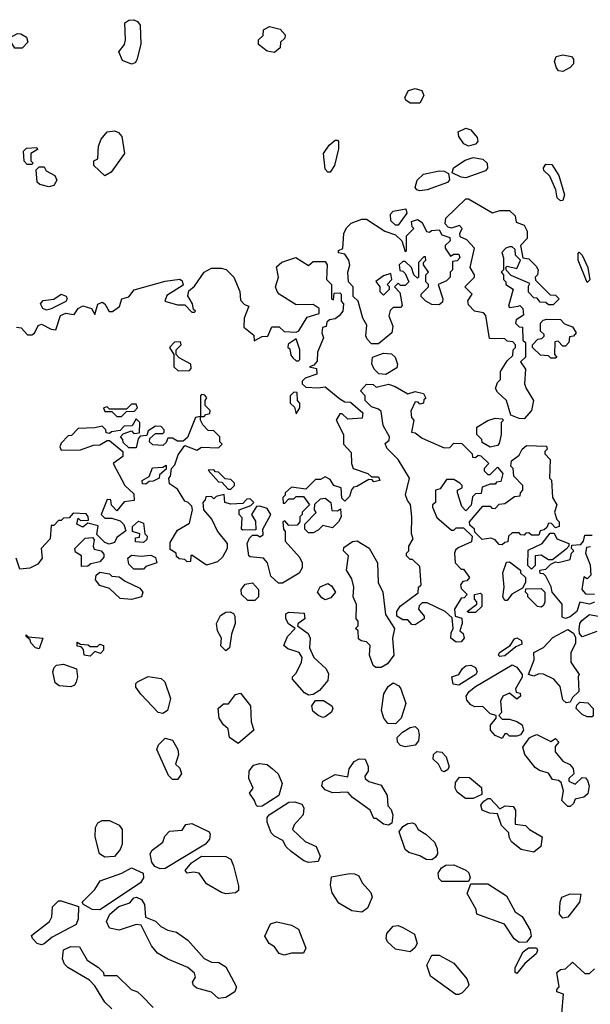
# Model space of a CAD drawing. Extents: x 2710666 to 2828562, y 857017 to 964538.
# Tile 46 of 138: x 2733735 to 2736088, y 885813 to 889878. Entities that reach past the tile are written whole.
import ezdxf

# ---------------------------------------------------------------- set-up
doc = ezdxf.new("R2010")
doc.units = 0

msp = doc.modelspace()

# ---------------------------------------------------------------- linework, layer by layer
at = {"layer": '0CON05XD'}
for points in [[(2734195, 889693.8), (2734158.8, 889708.8), (2734143.8, 889745), (2734166.2, 889775), (2734171.2, 889795), (2734168.8, 889865), (2734184.2, 889875.8), (2734205, 889877.5), (2734220.6, 889870.6), (2734230.8, 889855), (2734233.9, 889776.1), (2734217.7, 889712.3), (2734210.7, 889699.3), (2734195, 889693.8)], [(2734785, 889742.5), (2734755, 889747.5), (2734720, 889775), (2734720, 889795), (2734738.3, 889811.7), (2734740, 889835), (2734765, 889850), (2734808.3, 889838.3), (2734830, 889815), (2734828.3, 889801.7), (2734810, 889785), (2734808.3, 889761.7), (2734785, 889742.5)], [(2733745, 889760), (2733715, 889760), (2733699.1, 889785), (2733698.1, 889805), (2733725, 889820), (2733738.8, 889818.8), (2733762.5, 889805), (2733767.5, 889785), (2733745, 889760)], [(2735975, 889664.2), (2735956.2, 889666.2), (2735948.3, 889678.3), (2735940, 889705), (2735946.7, 889725), (2735975, 889733.1), (2736010, 889725), (2736019.1, 889715), (2736018.2, 889695), (2736005, 889680), (2735975, 889664.2)], [(2735385, 889533.3), (2735345, 889533.3), (2735327.5, 889545), (2735323.6, 889556.4), (2735337.5, 889585), (2735365, 889594), (2735393.3, 889585), (2735401.2, 889565), (2735385, 889533.3)], [(2734085, 889232.5), (2734040, 889275), (2734040, 889295), (2734057, 889303), (2734060, 889355), (2734070, 889385), (2734095.9, 889414.1), (2734125, 889418.8), (2734142.3, 889412.3), (2734156, 889396), (2734166.7, 889325), (2734111.7, 889248.3), (2734085, 889232.5)], [(2735585, 889356), (2735566.7, 889365), (2735546.2, 889395), (2735542.5, 889415), (2735575, 889430), (2735595, 889423.3), (2735621.7, 889391.7), (2735623.8, 889375), (2735615, 889363.3), (2735585, 889356)], [(2735015, 889247.5), (2735005, 889247.5), (2734995, 889260), (2734987.5, 889325), (2735010.7, 889359.3), (2735035, 889380), (2735045, 889380), (2735050, 889375), (2735050, 889345), (2735032.5, 889275), (2735015, 889247.5)], [(2733785, 889280), (2733765, 889280), (2733753, 889293), (2733750, 889335), (2733763, 889347), (2733805, 889350), (2733808.3, 889341.7), (2733780, 889325), (2733780, 889295), (2733790, 889285), (2733785, 889280)], [(2735575, 889224.6), (2735555, 889227.1), (2735517.5, 889245), (2735523.9, 889266.1), (2735572.3, 889297.7), (2735605, 889308.8), (2735645, 889301.2), (2735662, 889285), (2735664.3, 889265), (2735655.9, 889254.1), (2735575, 889224.6)], [(2735965, 889130), (2735951.9, 889141.9), (2735946.2, 889175), (2735921.2, 889231.2), (2735895.8, 889255), (2735894.5, 889265.5), (2735905, 889280.5), (2735929.5, 889279.5), (2735958.2, 889235), (2735981.1, 889155), (2735975, 889131.2), (2735965, 889130)], [(2733855, 889187.5), (2733817.5, 889197.5), (2733807, 889207), (2733802.5, 889257.5), (2733815, 889270), (2733835, 889270), (2733843.6, 889253.6), (2733880, 889235), (2733887.5, 889215), (2733875, 889192.5), (2733855, 889187.5)], [(2735385, 889170.9), (2735372, 889175), (2735365.8, 889185), (2735374.3, 889215.7), (2735399.5, 889240.5), (2735465, 889253.3), (2735485, 889252.5), (2735503.3, 889243.3), (2735507, 889217), (2735498.6, 889205), (2735415, 889174.6), (2735385, 889170.9)], [(2735815, 888230), (2735795, 888231.2), (2735760, 888245), (2735742.5, 888305), (2735705, 888340), (2735697.5, 888355), (2735705, 888380), (2735717, 888393), (2735717.5, 888425), (2735745, 888470), (2735768.3, 888491.7), (2735770, 888515), (2735780, 888525), (2735780, 888535), (2735768.3, 888548.3), (2735745, 888550), (2735735, 888560), (2735671.7, 888561.7), (2735657, 888657), (2735647, 888667), (2735610, 888675), (2735585, 888700), (2735583, 888717), (2735600, 888745), (2735570, 888775), (2735610, 888815), (2735610, 888825), (2735592.5, 888855), (2735610, 888935), (2735579.3, 888969.3), (2735551.7, 888981.7), (2735550, 888995), (2735560, 889015), (2735548.3, 889028.3), (2735515, 889017.5), (2735501.7, 889021.7), (2735490, 889035), (2735491.7, 889058.3), (2735575, 889137.5), (2735585, 889137.5), (2735685, 889080), (2735715, 889090), (2735755, 889090), (2735778.3, 889068.3), (2735781.7, 889041.7), (2735815, 889030), (2735827.5, 889005), (2735827.5, 888975), (2735800, 888945), (2735810, 888895), (2735835, 888890), (2735865, 888860), (2735872.5, 888845), (2735870, 888825), (2735860, 888815), (2735861.7, 888801.7), (2735921.7, 888741.7), (2735945, 888740), (2735960, 888725), (2735935, 888700), (2735915, 888700), (2735905, 888710), (2735881.7, 888711.7), (2735868.3, 888728.3), (2735855, 888730), (2735833, 888753), (2735832.5, 888777.5), (2735838.3, 888788.3), (2735761.7, 888821.7), (2735741.7, 888841.7), (2735740, 888855), (2735745, 888860), (2735785, 888850), (2735800, 888885), (2735780, 888905), (2735778.3, 888928.3), (2735765, 888940), (2735755, 888940), (2735740, 888935), (2735723, 888917), (2735730, 888895), (2735730, 888845), (2735720, 888835), (2735730, 888825), (2735730, 888805), (2735740, 888795), (2735740, 888785), (2735770, 888765), (2735750, 888695), (2735755, 888690), (2735790, 888695), (2735797.5, 888697.5), (2735810, 888685), (2735811.7, 888658.3), (2735781.7, 888638.3), (2735780, 888625), (2735795, 888610), (2735808.3, 888608.3), (2735810, 888555), (2735820, 888545), (2735820, 888485), (2735800, 888465), (2735820, 888435), (2735816.7, 888375), (2735823.3, 888355), (2735853.3, 888305), (2735845.9, 888264.1), (2735815, 888230)], [(2735295, 889030), (2735285, 889030), (2735265, 889047.5), (2735264.3, 889075), (2735275, 889086.9), (2735326.5, 889096.5), (2735330.7, 889079.3), (2735295, 889030)], [(2735215, 888540), (2735185, 888540), (2735168.3, 888558.3), (2735162.5, 888572.5), (2735166.4, 888616.4), (2735150, 888645), (2735130, 888715), (2735110, 888735), (2735110, 888775), (2735090, 888795), (2735087.5, 888835), (2735096.2, 888863.8), (2735092.5, 888885), (2735075, 888910), (2735050, 888915), (2735050, 888925), (2735067.5, 888932.5), (2735070.8, 888995), (2735082.1, 889017.9), (2735102, 889038), (2735145, 889053.9), (2735165, 889054.4), (2735240, 889005), (2735285, 888990), (2735310, 888965), (2735325, 888920), (2735330, 888925), (2735330, 888985), (2735360, 889015), (2735353, 889023), (2735350, 889045), (2735375, 889052.5), (2735395, 889040), (2735413, 889003), (2735425, 889000), (2735433, 889007), (2735465, 889010), (2735475, 888990), (2735508.3, 888978.3), (2735510, 888965), (2735490, 888945), (2735490, 888935), (2735511.7, 888901.7), (2735525, 888910), (2735545, 888910), (2735550, 888895), (2735538.3, 888881.7), (2735520, 888880), (2735520, 888845), (2735510, 888835), (2735510, 888815), (2735495, 888800), (2735460, 888785), (2735480, 888725), (2735478.3, 888711.7), (2735465, 888700), (2735435, 888702.5), (2735410, 888715), (2735390, 888735), (2735390, 888745), (2735420, 888775), (2735420, 888785), (2735410, 888795), (2735410, 888825), (2735420, 888835), (2735400, 888865), (2735400, 888875), (2735410, 888885), (2735408.3, 888898.3), (2735401.7, 888898.3), (2735380, 888875), (2735380, 888815), (2735375, 888810), (2735360, 888825), (2735350, 888855), (2735325, 888880), (2735315, 888880), (2735300, 888865), (2735301.7, 888841.7), (2735315, 888840), (2735325, 888830), (2735340, 888795), (2735325, 888780), (2735305, 888780), (2735295, 888790), (2735280, 888775), (2735301.7, 888751.7), (2735311.7, 888698.3), (2735305, 888690), (2735275, 888690), (2735263, 888677), (2735257.5, 888655), (2735273, 888613), (2735270, 888585), (2735215, 888540)], [(2736075, 888792.5), (2736038, 888885), (2736037.5, 888912.5), (2736042.5, 888917.5), (2736055, 888906.2), (2736077.9, 888855), (2736085.7, 888804.3), (2736075, 888792.5)], [(2733721.7, 888608.3), (2733740, 888605), (2733766.4, 888576.4), (2733785, 888576.7), (2733796.1, 888583.9), (2733811.2, 888615), (2733825, 888621.2), (2733865, 888600), (2733883, 888597), (2733903.3, 888656.7), (2733925, 888665.5), (2733948, 888662), (2733958.8, 888661.2), (2733975, 888685.7), (2733995, 888696.5), (2734030, 888685), (2734045, 888660), (2734056.6, 888703.4), (2734075, 888711.9), (2734085.8, 888705), (2734103.6, 888673.6), (2734117, 888673), (2734146.1, 888693.9), (2734156.2, 888725), (2734185, 888734), (2734207.1, 888762.9), (2734335, 888797.9), (2734395, 888805.8), (2734405, 888800), (2734408.3, 888781.7), (2734340.7, 888739.3), (2734332.5, 888715), (2734385, 888700), (2734415, 888700), (2734445, 888670), (2734455, 888670), (2734460, 888675), (2734451.7, 888681.7), (2734447.5, 888705), (2734428.3, 888738.3), (2734431.7, 888758.3), (2734455, 888777.5), (2734496, 888835), (2734525, 888851.8), (2734565, 888851.4), (2734585.8, 888845.8), (2734617.5, 888815), (2734642.5, 888755), (2734645, 888720), (2734661.7, 888701.7), (2734680, 888695), (2734660, 888645), (2734658.3, 888608.3), (2734700, 888575), (2734701.7, 888551.7), (2734735, 888570), (2734758.3, 888571.7), (2734775, 888610), (2734805, 888610), (2734825, 888590), (2734875, 888587.5), (2734886.1, 888593.9), (2734920.7, 888649.3), (2734970, 888665), (2734970, 888685), (2734945, 888702.5), (2734875, 888700), (2734804, 888744), (2734796.1, 888756.1), (2734790, 888775), (2734802.5, 888815), (2734793, 888857), (2734815, 888876.2), (2734873.8, 888896.2), (2734925, 888862.5), (2734945, 888880), (2734995, 888880), (2735002.5, 888865), (2735000, 888805), (2735020, 888785), (2735020, 888725), (2735028.3, 888721.7), (2735031.7, 888748.3), (2735055, 888750), (2735060, 888745), (2735060, 888715), (2735070, 888705), (2735067.5, 888675), (2735052.5, 888655), (2735035, 888642.5), (2735011.7, 888638.3), (2735001.7, 888628.3), (2734998.3, 888611.7), (2734983, 888607), (2734980, 888585), (2734987.5, 888565), (2734963.3, 888505), (2734961.7, 888468.3), (2734948.3, 888451.7), (2734930, 888445), (2734958.3, 888438.3), (2734960, 888415), (2734911.7, 888398.3), (2734900, 888385), (2734900, 888375), (2734915, 888360), (2734965, 888357.5), (2734995, 888362.5), (2735055, 888312.5), (2735075, 888300), (2735098.3, 888298.3), (2735150, 888255), (2735147.5, 888232.5), (2735088.3, 888228.3), (2735065, 888250), (2735055, 888250), (2735040, 888225), (2735070, 888165), (2735070, 888125), (2735101.7, 888091.7), (2735102.5, 888045), (2735110, 888025), (2735170, 888005), (2735185, 887990), (2735215, 887990), (2735220, 887975), (2735195, 887970), (2735188.3, 887978.3), (2735175, 887980), (2735125, 887950), (2735111.7, 887948.3), (2735102.5, 887937.5), (2735095, 887910), (2735075, 887890), (2735063, 887903), (2735060, 887945), (2735030, 887955), (2735015, 887980), (2734995, 887990), (2734975, 887980), (2734955, 887980), (2734915, 887940), (2734855, 887947.5), (2734830, 887925), (2734830, 887915), (2734820, 887905), (2734821.7, 887881.7), (2734828.3, 887881.7), (2734845, 887900), (2734865, 887900), (2734875, 887910), (2734905, 887910), (2734930, 887875), (2734900, 887845), (2734900, 887835), (2734890, 887825), (2734890, 887805), (2734878.3, 887791.7), (2734845, 887790), (2734828.3, 887808.3), (2734820, 887805), (2734822.5, 887775), (2734830, 887765), (2734830, 887725), (2734888.3, 887658.3), (2734900, 887635), (2734900, 887615), (2734886.7, 887593.3), (2734818.3, 887551.7)], [(2735235, 888740), (2735260, 888765), (2735260, 888775), (2735250, 888785), (2735270, 888805), (2735265, 888830), (2735235, 888820), (2735203, 888797), (2735220, 888775), (2735220, 888755), (2735235, 888740)], [(2733845, 888678.5), (2733830, 888685), (2733820.8, 888705), (2733830.9, 888719.1), (2733875, 888723.8), (2733905, 888744), (2733925.8, 888735.8), (2733930, 888725), (2733925.4, 888714.6), (2733865, 888684.5), (2733845, 888678.5)], [(2735945, 888480), (2735925, 888480), (2735915, 888490), (2735883, 888493), (2735850, 888525), (2735850, 888535), (2735871.7, 888558.3), (2735888.3, 888561.7), (2735898.3, 888571.7), (2735898.3, 888578.3), (2735882.5, 888592.5), (2735882.5, 888625), (2735893, 888637), (2735908.3, 888641.7), (2735965, 888640), (2735981.7, 888621.7), (2736015, 888610), (2736030, 888585), (2736018.3, 888571.7), (2736001.7, 888568.3), (2736000, 888545), (2735985, 888530), (2735975, 888530), (2735955, 888550), (2735941.7, 888548.3), (2735940, 888495), (2735950, 888485), (2735945, 888480)], [(2734885, 888470), (2734890, 888475), (2734890, 888515), (2734875, 888560), (2734841.7, 888538.3), (2734840, 888525), (2734848.3, 888518.3), (2734853, 888493), (2734861.7, 888481.7), (2734875, 888470), (2734885, 888470)], [(2734388.3, 888428.3), (2734435, 888430), (2734441.7, 888438.3), (2734440, 888455), (2734391.7, 888481.7), (2734380, 888495), (2734380, 888515), (2734400, 888535), (2734398.3, 888548.3), (2734373, 888547), (2734352.5, 888525), (2734370, 888495), (2734370, 888445), (2734388.3, 888428.3)], [(2735245, 888412.5), (2735216.1, 888416.1), (2735196.7, 888435), (2735187, 888457), (2735190, 888485), (2735235, 888501.2), (2735268, 888498), (2735283.3, 888485), (2735292.5, 888455), (2735290, 888440), (2735245, 888412.5)], [(2735535, 887308.8), (2735513.3, 887325), (2735513.6, 887346.4), (2735522.5, 887365), (2735518.3, 887408.3), (2735490, 887435), (2735415, 887470), (2735395, 887470), (2735381.7, 887458.3), (2735380, 887445), (2735402.5, 887415), (2735402.5, 887405), (2735365, 887380), (2735351.7, 887381.7), (2735335, 887400), (2735315, 887400), (2735290, 887415), (2735290, 887435), (2735303.6, 887456.4), (2735378.3, 887511.7), (2735380, 887535), (2735390, 887545), (2735385, 887620), (2735355, 887650), (2735345, 887650), (2735330, 887665), (2735330, 887675), (2735340, 887685), (2735340, 887705), (2735357.5, 887735), (2735350, 887755), (2735352.5, 887825), (2735346.4, 887876.4), (2735333.3, 887893.3), (2735326.4, 887916.4), (2735342.5, 887985), (2735295, 888062.5), (2735248.3, 888108.3), (2735242.5, 888127.5), (2735258.3, 888141.7), (2735260, 888155), (2735233, 888203), (2735225, 888260), (2735215, 888270), (2735185, 888280), (2735160, 888305), (2735160, 888325), (2735140, 888345), (2735165, 888372.5), (2735191.7, 888371.7), (2735205, 888360), (2735255, 888372.5), (2735283.3, 888363.3), (2735335, 888332.5), (2735365, 888342.5), (2735400, 888335), (2735410, 888315), (2735401.7, 888308.3), (2735400, 888295), (2735385, 888290), (2735378.3, 888298.3), (2735365, 888300), (2735348.3, 888261.7), (2735350, 888235), (2735360, 888225), (2735350, 888175), (2735365, 888172.5), (2735395, 888150), (2735485, 888110), (2735508.3, 888111.7), (2735525, 888130), (2735558.3, 888128.3), (2735600, 888085), (2735601.7, 888071.7), (2735615, 888070), (2735625, 888080), (2735637, 888077), (2735670, 888045), (2735650, 888025), (2735650, 888015), (2735665, 888000), (2735675, 888000), (2735705, 888030), (2735727.5, 888005), (2735718.3, 887971.7), (2735701.7, 887968.3), (2735695, 887960), (2735675, 887960), (2735641.7, 887948.3), (2735638.3, 887921.7), (2735615, 887920), (2735601.7, 887908.3), (2735597, 887873), (2735575, 887850), (2735558.3, 887868.3), (2735540, 887925), (2735540, 887935), (2735560, 887945), (2735560, 887955), (2735550, 887965), (2735525, 887980), (2735495, 887980), (2735468.3, 887941.7), (2735450, 887935), (2735450, 887885), (2735437.5, 887875), (2735437.5, 887865), (2735455, 887822.5), (2735515, 887770), (2735525, 887770), (2735535, 887780), (2735565, 887780), (2735600, 887745), (2735598.3, 887721.7), (2735543, 887697), (2735531.7, 887688.3), (2735527.5, 887675), (2735530, 887635), (2735555, 887610), (2735565, 887610), (2735590, 887575), (2735578.3, 887561.7), (2735561.7, 887558.3), (2735552.5, 887545), (2735555, 887530), (2735580, 887505), (2735568.3, 887491.7), (2735555, 887490), (2735527.5, 887445), (2735530, 887415), (2735557.5, 887407.5), (2735560, 887385), (2735550, 887355), (2735563.6, 887343.6), (2735567.5, 887325), (2735555, 887310), (2735535, 887308.8)], [(2734495, 888240), (2734501.7, 888248.3), (2734518.3, 888251.7), (2734520, 888265), (2734500, 888285), (2734500, 888305), (2734507, 888317), (2734498.3, 888328.3), (2734485, 888330), (2734480, 888325), (2734480, 888240), (2734495, 888240)], [(2734875, 888250), (2734890, 888275), (2734890, 888295), (2734880, 888305), (2734878.3, 888338.3), (2734865, 888340), (2734850, 888325), (2734850, 888295), (2734868.3, 888278.3), (2734875, 888250)], [(2734155, 888240), (2734175, 888260), (2734208.3, 888261.7), (2734220, 888275), (2734215, 888290), (2734195, 888290), (2734175, 888270), (2734105, 888270), (2734095, 888280), (2734080, 888275), (2734085, 888260), (2734115, 888260), (2734135, 888240), (2734155, 888240)], [(2734818.3, 887551.7), (2734801.7, 887551.7), (2734770.7, 887580.7), (2734756.7, 887635), (2734740, 887655), (2734685, 887660), (2734680, 887665), (2734672.5, 887715), (2734683, 887737), (2734695, 887750), (2734715, 887750), (2734725, 887742.5), (2734738.3, 887751.7), (2734737.5, 887775), (2734770, 887835), (2734755, 887860), (2734725, 887870), (2734711.7, 887868.3), (2734690, 887835), (2734707, 887807), (2734708.3, 887771.7), (2734655, 887770), (2734650, 887775), (2734651.7, 887821.7), (2734640, 887835), (2734640, 887855), (2734688.3, 887871.7), (2734700, 887885), (2734685, 887900), (2734671.7, 887898.3), (2734655, 887880), (2734605, 887877.5), (2734580, 887885), (2734577.5, 887917.5), (2734545, 887910), (2734535, 887900), (2734525, 887910), (2734501.7, 887908.3), (2734500, 887895), (2734490, 887885), (2734492.5, 887855), (2734527.5, 887815), (2734550, 887765), (2734590, 887715), (2734590, 887695), (2734570.7, 887659.3), (2734550.5, 887639.5), (2734505, 887626.2), (2734445, 887667.5), (2734440, 887665), (2734438.3, 887641.7), (2734425, 887640), (2734415, 887650), (2734391.7, 887651.7), (2734381.7, 887661.7), (2734380, 887675), (2734355, 887690), (2734355, 887720), (2734385, 887770), (2734435, 887800), (2734447.5, 887855), (2734445, 887870), (2734430, 887885), (2734415, 887890), (2734385, 887940), (2734351.7, 887961.7), (2734350, 887985), (2734357, 887993), (2734360, 888025), (2734375, 888040), (2734388.3, 888081.7), (2734415, 888120), (2734465, 888100), (2734485, 888112.5), (2734555, 888110), (2734570, 888125), (2734560, 888135), (2734560, 888155), (2734535, 888180), (2734511.7, 888181.7), (2734490, 888205), (2734480, 888225), (2734480, 888240), (2734460, 888235), (2734426.7, 888153.3), (2734408.3, 888138.3), (2734385, 888137.5), (2734365, 888150), (2734345, 888150), (2734338.3, 888131.7), (2734325, 888120), (2734283, 888123), (2734270, 888135), (2734271.7, 888148.3), (2734295, 888170), (2734325, 888170), (2734330, 888175), (2734330, 888185), (2734318.3, 888198.3), (2734295, 888200), (2734265, 888180), (2734258.3, 888161.7), (2734231.7, 888158.3), (2734222.5, 888147.5), (2734215, 888110), (2734185, 888110), (2734161.7, 888131.7), (2734160, 888145), (2734150, 888155), (2734161.7, 888168.3), (2734195, 888180), (2734205, 888170), (2734228.3, 888171.7), (2734230, 888215), (2734215, 888230), (2734198.3, 888201.7), (2734165, 888200), (2734148.3, 888181.7), (2734113, 888177), (2734105, 888170), (2734091.7, 888171.7), (2734090, 888185), (2734075, 888200), (2734045, 888192.5), (2733975, 888190), (2733948.3, 888161.7), (2733935, 888160), (2733905, 888130), (2733900, 888115), (2733905, 888100), (2733985, 888102.5), (2734038.3, 888121.7), (2734065, 888122.5), (2734095, 888140), (2734105, 888140), (2734160, 888095), (2734160, 888075), (2734120, 888045), (2734167.5, 887955), (2734205, 887920), (2734207, 887893), (2734165, 887887.5), (2734135, 887850), (2734113, 887873), (2734110, 887895), (2734095, 887896.7), (2734070, 887835), (2734085, 887820), (2734115, 887820), (2734148.3, 887808.3), (2734163.6, 887793.6), (2734171.7, 887768.3), (2734135, 887740), (2734125, 887720), (2734103, 887713), (2734085, 887720), (2734052.5, 887752.5), (2734058.3, 887788.3), (2734015, 887800), (2733995, 887782.5), (2733970, 887795), (2733975, 887820), (2733985, 887810), (2734018.3, 887811.7), (2734017, 887827), (2734008.3, 887838.3), (2733955, 887840), (2733938.3, 887821.7), (2733915, 887820), (2733905, 887810), (2733895, 887810), (2733875, 887790), (2733865, 887790), (2733860, 887735), (2733822.5, 887695), (2733827.5, 887655), (2733809.3, 887630.7), (2733777, 887613), (2733735, 887610), (2733720, 887655)], [(2735675, 888112.5), (2735641.7, 888131.7), (2735640, 888145), (2735620, 888165), (2735620, 888195), (2735665, 888223.3), (2735695, 888232.5), (2735725, 888230), (2735730, 888225), (2735720, 888215), (2735720, 888165), (2735711.7, 888128.3), (2735705, 888120), (2735675, 888112.5)], [(2735725, 887710), (2735711.7, 887711.7), (2735695, 887730), (2735677, 887737), (2735641.7, 887731.7), (2735611.7, 887761.7), (2735610, 887775), (2735591.7, 887791.7), (2735590, 887805), (2735645, 887870), (2735675, 887870), (2735681.7, 887861.7), (2735695, 887860), (2735711.7, 887878.3), (2735735, 887880), (2735775, 887910), (2735798.3, 887911.7), (2735800, 887925), (2735810, 887935), (2735810, 887955), (2735773, 887993), (2735770, 888025), (2735760, 888035), (2735763, 888057), (2735795, 888080), (2735806.7, 888105), (2735825, 888120), (2735907, 888117), (2735910, 888105), (2735900, 888095), (2735900, 888085), (2735921.7, 888061.7), (2735920, 887985), (2735927.5, 887977.5), (2735932.5, 887905), (2735950, 887875), (2735940, 887845), (2735950, 887815), (2735960, 887805), (2735960, 887785), (2735945, 887780), (2735928.3, 887798.3), (2735915, 887800), (2735908.3, 887781.7), (2735898.3, 887771.7), (2735881.7, 887768.3), (2735875, 887750), (2735845, 887750), (2735835, 887760), (2735821.7, 887758.3), (2735815, 887750), (2735801.7, 887751.7), (2735795, 887760), (2735765, 887760), (2735750, 887745), (2735748.3, 887721.7), (2735735, 887720), (2735725, 887710)], [(2734255, 887960), (2734241.7, 887961.7), (2734240, 887975), (2734268.3, 887991.7), (2734281.7, 888028.3), (2734325, 888030), (2734338.3, 888038.3), (2734338.3, 888021.7), (2734311.7, 887998.3), (2734310, 887985), (2734285, 887972.5), (2734268.3, 887971.7), (2734255, 887960)], [(2734605, 887940), (2734620, 887955), (2734620, 887965), (2734605, 887980), (2734581.7, 887981.7), (2734555, 888010), (2734541.7, 888011.7), (2734535, 888020), (2734511.7, 888018.3), (2734555, 887970), (2734568.3, 887968.3), (2734595, 887940), (2734605, 887940)], [(2734945, 887760), (2734925, 887760), (2734910, 887775), (2734910, 887795), (2734957, 887843), (2734950, 887855), (2734951.7, 887878.3), (2734975, 887900), (2734995, 887902.5), (2735017.5, 887885), (2735021.7, 887851.7), (2735045, 887850), (2735058.3, 887858.3), (2735060, 887825), (2735050, 887805), (2735025, 887780), (2734985, 887790), (2734965, 887770), (2734945, 887760)], [(2734245, 887720), (2734211.7, 887721.7), (2734211.7, 887738.3), (2734228.3, 887741.7), (2734230, 887755), (2734200, 887765), (2734200, 887785), (2734225, 887807.5), (2734245, 887800), (2734250, 887755), (2734260, 887745), (2734258.3, 887731.7), (2734245, 887720)], [(2733990, 887620), (2733990, 887665), (2733965, 887680), (2733962.5, 887695), (2734005, 887737.5), (2734035, 887740), (2734041.7, 887731.7), (2734037.5, 887705), (2734041.7, 887691.7), (2734070, 887685), (2734081.7, 887671.7), (2734081.7, 887658.3), (2734065, 887640), (2734028.3, 887631.7), (2734015, 887622.5), (2733990, 887620)], [(2735845, 887610), (2735830, 887625), (2735831.7, 887688.3), (2735890, 887715), (2735921.7, 887758.3), (2735938.3, 887758.3), (2735950, 887735), (2736000, 887715), (2736000, 887705), (2735988.3, 887691.7), (2735931.7, 887648.3), (2735915, 887647.5), (2735885, 887667.5), (2735860, 887665), (2735860, 887625), (2735845, 887610)], [(2735985, 887405.8), (2735971.7, 887411.7), (2735972.5, 887465), (2735930, 887515), (2735927, 887537), (2735905, 887580), (2735895, 887590), (2735881.7, 887591.7), (2735880, 887605), (2735905, 887610), (2735925, 887630), (2735945, 887640), (2735955, 887637.5), (2736005, 887650), (2736010, 887675), (2736020, 887685), (2736010, 887695), (2736011.7, 887708.3), (2736048.3, 887711.7), (2736060, 887725), (2736065, 887750), (2736095, 887750)], [(2735225, 887203.3), (2735203.6, 887203.6), (2735191.7, 887211.7), (2735177.5, 887255), (2735180, 887295), (2735165, 887310), (2735143, 887313), (2735131.7, 887321.7), (2735130, 887355), (2735120, 887365), (2735130, 887375), (2735130, 887395), (2735122.5, 887405), (2735123, 887463), (2735110, 887495), (2735112.5, 887535), (2735105, 887570), (2735082.5, 887605), (2735090, 887665), (2735070, 887685), (2735071.7, 887698.3), (2735107, 887723), (2735126.4, 887726.4), (2735176.4, 887696.4), (2735210, 887635), (2735212.5, 887555), (2735232.5, 887515), (2735243, 887423), (2735280, 887365), (2735272.5, 887325), (2735277.5, 887255), (2735251.7, 887218.3), (2735225, 887203.3)], [(2736088.3, 887701.7), (2736071.7, 887698.3), (2736067.5, 887675), (2736087, 887627), (2736090, 887585), (2736075, 887570), (2736061.7, 887578.3), (2736052.5, 887525), (2736068.3, 887508.3), (2736105.7, 887505.7)], [(2734245, 887610), (2734205, 887610), (2734185, 887630), (2734180, 887655), (2734195, 887667.5), (2734235, 887662.5), (2734275, 887667.5), (2734295, 887657.5), (2734300, 887635), (2734255, 887620), (2734245, 887610)], [(2735745, 887480), (2735735, 887480), (2735727.5, 887495), (2735732.5, 887535), (2735727.5, 887595), (2735741.7, 887638.3), (2735755, 887640), (2735800, 887605), (2735800, 887595), (2735820, 887575), (2735820, 887555), (2735808.3, 887531.7), (2735763.6, 887506.4), (2735745, 887480)], [(2734195, 887484), (2734148.3, 887488.3), (2734105, 887530), (2734065, 887542.5), (2734047.5, 887565), (2734050, 887585), (2734065, 887597.5), (2734105, 887590), (2734115, 887580), (2734145, 887577.5), (2734169.3, 887559.3), (2734230.7, 887530.7), (2734242.5, 887515), (2734237.5, 887495), (2734195, 887484)], [(2734705, 887480), (2734675, 887480), (2734650, 887505), (2734647.5, 887525), (2734665, 887547.5), (2734695, 887552.5), (2734720, 887525), (2734720, 887495), (2734705, 887480)], [(2734995, 887482.5), (2734980.7, 887490.7), (2734962.5, 887515), (2734973.6, 887536.4), (2735005, 887550), (2735020, 887540), (2735037.5, 887515), (2735018.3, 887491.7), (2734995, 887482.5)], [(2735615, 887430), (2735585, 887430), (2735580, 887435), (2735620, 887465), (2735620, 887475), (2735610, 887485), (2735610, 887505), (2735635, 887510), (2735640, 887505), (2735640, 887455), (2735615, 887430)], [(2735885, 887452.5), (2735870, 887455), (2735830, 887495), (2735830, 887505), (2735820, 887515), (2735821.7, 887528.3), (2735885, 887530), (2735900, 887515), (2735900, 887475), (2735895, 887460), (2735885, 887452.5)], [(2736105, 887472.7), (2736085, 887465.6), (2736045, 887473.3), (2736032.2, 887435), (2736005, 887412.5), (2735985, 887405.8)], [(2734585, 887272.5), (2734563.6, 887293.6), (2734567.5, 887325), (2734550, 887355), (2734546.2, 887385), (2734562.3, 887417.7), (2734585, 887432.5), (2734603, 887433), (2734616.4, 887426.4), (2734622.5, 887415), (2734623.3, 887385), (2734608.3, 887341.7), (2734600, 887285), (2734585, 887272.5)], [(2734925, 887090), (2734909.5, 887099.5), (2734860, 887155), (2734860, 887165), (2734875, 887180), (2734896.2, 887225), (2734900, 887245), (2734887.5, 887265), (2734840.5, 887280.5), (2734823.3, 887295), (2734838.8, 887331.2), (2734870, 887365), (2734843.6, 887383.6), (2734832.5, 887405), (2734832.5, 887425), (2734845, 887432.5), (2734908.3, 887428.3), (2734910, 887405), (2734882.5, 887385), (2734880, 887375), (2734923.8, 887343.8), (2734932.5, 887325), (2734930, 887285), (2734947.5, 887245), (2734998.3, 887198.3), (2735007.5, 887177.5), (2735005, 887150), (2734971.7, 887108.3), (2734945, 887092.5), (2734925, 887090)], [(2736115, 887352.5), (2736055, 887330), (2736043.3, 887343.3), (2736041.4, 887361.4), (2736044.4, 887385), (2736052.9, 887397.1), (2736085, 887422.7), (2736162.5, 887407.5)], [(2733815, 887280), (2733800, 887285), (2733780, 887305), (2733778.3, 887318.3), (2733761.7, 887331.7), (2733761.7, 887338.3), (2733770, 887330), (2733830, 887325), (2733815, 887280)], [(2735988.3, 887058.3), (2735975, 887070), (2735963.3, 887125), (2735937.5, 887155), (2735895, 887176.7), (2735875, 887177.5), (2735855, 887167.5), (2735832.5, 887175), (2735856, 887235), (2735855, 887266), (2735895, 887285.6), (2735932.9, 887327.1), (2735995, 887360.9), (2736018.8, 887345), (2736027, 887327), (2736027, 887303), (2736007.5, 887265), (2736007.5, 887225), (2736042.5, 887175), (2736037.5, 887165), (2736040, 887105), (2736015, 887080), (2736005, 887060), (2735988.3, 887058.3)], [(2734025, 887250), (2734000, 887255), (2733998.3, 887278.3), (2733988.3, 887288.3), (2733971.7, 887291.7), (2733971.7, 887308.3), (2733985, 887300), (2734017, 887297), (2734025, 887290), (2734055, 887290), (2734065, 887300), (2734080, 887295), (2734080, 887275), (2734068.3, 887261.7), (2734045, 887270), (2734025, 887250)], [(2735715, 887248.8), (2735708.8, 887255), (2735713.3, 887265), (2735757.5, 887295), (2735775, 887322.5), (2735785, 887326.7), (2735803.8, 887315), (2735805, 887300), (2735780.6, 887289.4), (2735735, 887251.9), (2735715, 887248.8)], [(2733945, 887123.8), (2733897.7, 887127.7), (2733880.8, 887140.8), (2733871.2, 887185), (2733876.4, 887203.6), (2733886.4, 887213.6), (2733915, 887216.7), (2733968.3, 887198.3), (2733972.5, 887165), (2733967, 887143), (2733960, 887130), (2733945, 887123.8)], [(2735545, 887131.2), (2735522.5, 887135), (2735516.7, 887165), (2735545.6, 887174.4), (2735560.6, 887199.4), (2735575, 887210), (2735595, 887212.9), (2735613.8, 887203.8), (2735620.9, 887185), (2735615.3, 887174.7), (2735545, 887131.2)], [(2735725, 886910), (2735695, 886922.5), (2735676.7, 886945), (2735676.7, 886965), (2735700, 886995), (2735700, 887005), (2735675, 887012.5), (2735645, 887042.5), (2735611.7, 887041.7), (2735595, 887048.8), (2735578.6, 887068.6), (2735575.6, 887085), (2735588.9, 887105), (2735614.2, 887125.8), (2735765, 887214.6), (2735785.4, 887205.4), (2735807.5, 887175), (2735807, 887163), (2735780, 887115), (2735781.7, 887101.7), (2735798.3, 887098.3), (2735800, 887085), (2735785, 887072.5), (2735755, 887097.5), (2735727.5, 887085), (2735717.5, 887065), (2735721.7, 887018.3), (2735710, 887005), (2735725, 886990), (2735755, 886990), (2735785, 886980), (2735806.4, 886966.4), (2735812.5, 886945), (2735800, 886925), (2735785, 886920), (2735755, 886920), (2735745, 886930), (2735735, 886930), (2735725, 886910)], [(2734325, 887013.3), (2734305, 887017.5), (2734233.6, 887093.6), (2734213, 887123), (2734213, 887137), (2734220, 887145), (2734265, 887166.7), (2734318, 887158), (2734333.3, 887145), (2734356.7, 887075), (2734343.6, 887026.4), (2734325, 887013.3)], [(2735285, 886971.2), (2735253.1, 886973.1), (2735236.7, 886995), (2735226.4, 887026.4), (2735236.7, 887095), (2735254.2, 887125.8), (2735275, 887140), (2735298, 887128), (2735306.1, 887116.1), (2735326.7, 887055), (2735308.5, 886995), (2735285, 886971.2)], [(2734635, 886890), (2734600, 886915), (2734595, 886950), (2734575, 886967.5), (2734557.5, 886995), (2734553.3, 887035), (2734575, 887053.3), (2734596.1, 887053.9), (2734625, 887092.5), (2734645, 887097.5), (2734686.2, 887045), (2734689.3, 886979.3), (2734700, 886945), (2734635, 886890)], [(2734985, 886997.5), (2734966.1, 887006.1), (2734943.9, 887023.9), (2734938.8, 887045), (2734955, 887067.5), (2734988, 887068), (2735022.5, 887045), (2735026.7, 887035), (2735020.7, 887019.3), (2734995, 887000), (2734985, 886997.5)], [(2736095, 887000), (2736075, 887000), (2736055, 887010), (2736030, 887035), (2736031.7, 887048.3), (2736045, 887060), (2736078.3, 887058.3), (2736100, 887035), (2736100, 887005), (2736095, 887000)], [(2735325, 886876.7), (2735305, 886881.2), (2735293.1, 886895), (2735291.5, 886915), (2735313.1, 886936.9), (2735345, 886955.4), (2735365, 886959.4), (2735377.5, 886947.5), (2735382, 886925), (2735379.5, 886900.5), (2735365, 886883.3), (2735325, 886876.7)], [(2736005, 886630), (2735995, 886630), (2735970, 886655), (2735977.5, 886695), (2735968.3, 886728.3), (2735957, 886737), (2735931.7, 886741.7), (2735915, 886767.5), (2735878.3, 886778.3), (2735860.7, 886790.7), (2735817.5, 886845), (2735810, 886875), (2735836.7, 886913.3), (2735849.3, 886920.7), (2735867, 886927), (2735925, 886897.5), (2735945, 886910), (2735957.5, 886895), (2735943, 886877), (2735943.3, 886855), (2735975, 886817.5), (2736003.6, 886803.6), (2736017, 886787), (2736020, 886765), (2736000, 886745), (2736000, 886735), (2736025, 886722.5), (2736055, 886750), (2736068.3, 886748.3), (2736077, 886737), (2736083.3, 886715), (2736078.3, 886681.7), (2736061.7, 886668.3), (2736025, 886660), (2736018.3, 886641.7), (2736005, 886630)], [(2734385, 886741.2), (2734365, 886741.2), (2734347.7, 886757.7), (2734300, 886865), (2734306.7, 886885), (2734335, 886912), (2734364.3, 886904.3), (2734386.2, 886865), (2734390, 886845), (2734377.5, 886805), (2734395, 886787.5), (2734401.2, 886765), (2734385, 886741.2)], [(2735485, 886773.3), (2735475, 886777.5), (2735462.5, 886805), (2735440, 886825), (2735441.2, 886845), (2735455, 886856.2), (2735475, 886853.8), (2735493.3, 886835), (2735506.1, 886793.9), (2735499.3, 886780.7), (2735485, 886773.3)], [(2734715, 886630), (2734709.2, 886635), (2734703.3, 886655), (2734682.5, 886685), (2734697.5, 886705), (2734680, 886745), (2734681.2, 886775), (2734699.3, 886800.7), (2734725, 886806.7), (2734755, 886803.3), (2734777.5, 886785), (2734800, 886765), (2734817.5, 886725), (2734803.5, 886675), (2734735, 886631.2), (2734715, 886630)], [(2735255, 886552.5), (2735235, 886556.7), (2735205, 886580), (2735195, 886580), (2735180, 886615), (2735106.7, 886666.7), (2735088.3, 886688.3), (2735025, 886686.2), (2734995, 886698.9), (2734980.4, 886715), (2734985, 886734.3), (2735035, 886762.5), (2735087.7, 886752.3), (2735092.9, 886785), (2735113.6, 886815), (2735135, 886826.8), (2735158.8, 886825), (2735172, 886795), (2735171.2, 886775), (2735157.5, 886755), (2735160, 886745), (2735175, 886733.3), (2735225, 886717.5), (2735250, 886675), (2735253, 886633), (2735267, 886617), (2735273.6, 886593.6), (2735268.8, 886561.2), (2735255, 886552.5)], [(2735605, 886662.5), (2735573, 886663), (2735539.3, 886689.3), (2735530, 886705), (2735531.7, 886728.3), (2735548.8, 886751.2), (2735590, 886750), (2735638.8, 886708.8), (2735640, 886680), (2735605, 886662.5)], [(2734925, 886398), (2734905.8, 886405.8), (2734853.6, 886443.6), (2734833.6, 886463.6), (2734819.3, 886489.3), (2734785, 886506.7), (2734771.7, 886521.7), (2734755.5, 886565.5), (2734755.5, 886585), (2734763.6, 886595), (2734845, 886648), (2734868.9, 886648.9), (2734898.8, 886638.8), (2734906.7, 886625), (2734903.9, 886596.1), (2734866.4, 886553.6), (2734860, 886535), (2734912.5, 886485), (2734957.5, 886465), (2734973.8, 886425), (2734965, 886403.3), (2734925, 886398)], [(2735855, 886441.2), (2735803, 886453), (2735763.3, 886483.3), (2735753, 886503), (2735751.7, 886521.7), (2735721.7, 886551.7), (2735705, 886600), (2735671.7, 886601.7), (2735642.5, 886615), (2735636.7, 886635), (2735648.3, 886651.7), (2735665, 886663.3), (2735675, 886663.3), (2735715, 886620), (2735737, 886633), (2735769.3, 886629.3), (2735780, 886615), (2735777.5, 886557.5), (2735821.2, 886551.2), (2735837.5, 886535), (2735890, 886505), (2735883.8, 886465), (2735855, 886441.2)], [(2734085, 886420), (2734063.8, 886433.8), (2734046.2, 886505), (2734046.7, 886543.3), (2734057, 886563), (2734075, 886572.5), (2734105, 886572.5), (2734145, 886552.5), (2734157.5, 886535), (2734157.5, 886475), (2734148.3, 886451.7), (2734125, 886423.3), (2734085, 886420)], [(2734313.2, 886373.2), (2734291.5, 886381.5), (2734279.5, 886399.5), (2734272.5, 886435), (2734280.7, 886449.3), (2734325, 886482.5), (2734333, 886507), (2734351.7, 886528.3), (2734405, 886532.5), (2734420, 886555), (2734445, 886560), (2734515.7, 886525.7), (2734520.6, 886515), (2734517.9, 886495), (2734501.5, 886475), (2734335, 886373.9), (2734313.2, 886373.2)], [(2735435, 886410), (2735410.5, 886410.5), (2735385, 886426.2), (2735339.3, 886439.3), (2735325, 886452.5), (2735300, 886525), (2735315, 886547.5), (2735335, 886560), (2735355, 886562.5), (2735365, 886557.5), (2735377.5, 886535), (2735410, 886515), (2735445, 886482.5), (2735456.4, 886456.4), (2735457.5, 886435), (2735450, 886420), (2735435, 886410)], [(2734585, 886268.8), (2734567.5, 886275), (2734505, 886311.2), (2734474.2, 886354.2), (2734450.8, 886359.2), (2734425, 886354), (2734417.5, 886365), (2734442.8, 886397.2), (2734485, 886424.4), (2734585, 886423.3), (2734605, 886412.5), (2734616.7, 886385), (2734637, 886303), (2734637, 886283), (2734625, 886273.3), (2734585, 886268.8)], [(2734065, 886203.1), (2734033.8, 886205), (2733997.5, 886225), (2733992.5, 886235), (2734045, 886287.5), (2734067, 886323), (2734155.9, 886354.1), (2734195, 886376.7), (2734243.3, 886355), (2734245.6, 886335), (2734232.5, 886315), (2734065, 886203.1)], [(2735585, 886320), (2735475, 886320), (2735463, 886333), (2735460, 886355), (2735474, 886376), (2735492.3, 886387.7), (2735525, 886388.8), (2735575, 886367.5), (2735586.4, 886356.4), (2735592.5, 886335), (2735585, 886320)], [(2735145, 886194), (2735105, 886198.8), (2735050.7, 886230.7), (2735023.9, 886273.9), (2735016.2, 886305), (2735020.7, 886339.3), (2735095, 886353.3), (2735115, 886352.5), (2735133, 886343), (2735147.5, 886315), (2735183.3, 886275), (2735188.8, 886255), (2735169.4, 886210.6), (2735145, 886194)], [(2735795, 886068.8), (2735774, 886084), (2735733.6, 886143.6), (2735620, 886185), (2735617.5, 886205), (2735580.7, 886270.7), (2735595, 886310), (2735665, 886310), (2735741.7, 886261.7), (2735777.5, 886195), (2735806.4, 886176.4), (2735839.5, 886119.5), (2735843.8, 886095), (2735825, 886070), (2735795, 886068.8)], [(2733825, 886058.9), (2733806, 886065), (2733786.7, 886085), (2733783, 886097), (2733857.5, 886155), (2733867.5, 886175), (2733870, 886215), (2733881.7, 886228.3), (2733895, 886240), (2733905, 886240), (2733976.4, 886216.4), (2733975.6, 886165.6), (2733966.8, 886143.3), (2733868.9, 886091.1), (2733835, 886063.5), (2733825, 886058.9)], [(2734555, 885836.7), (2734525, 885863.3), (2734465, 885880), (2734450.7, 885890.7), (2734447.5, 885905), (2734460, 885925), (2734455, 885942.5), (2734427.5, 885965), (2734345, 886000), (2734302.5, 886025), (2734277.5, 886055), (2734235, 886140), (2734215, 886142.5), (2734145, 886120), (2734105, 886127.5), (2734092, 886155), (2734106.9, 886185), (2734143.5, 886216.5), (2734188.3, 886231.7), (2734205, 886252.5), (2734215.9, 886255.9), (2734236.6, 886246.6), (2734249.2, 886225), (2734253.6, 886173.6), (2734295, 886156.7), (2734316.7, 886135), (2734345, 886118.8), (2734380.7, 886110.7), (2734428.3, 886078.3), (2734495, 886002.5), (2734525, 885987.5), (2734556.4, 885986.4), (2734585, 885967.5), (2734628.8, 885885), (2734621.2, 885865), (2734585, 885841.2), (2734555, 885836.7)], [(2735975, 886168.8), (2735961.2, 886185), (2735963.3, 886235), (2735970, 886255), (2736005, 886270), (2736048.3, 886268.3), (2736044, 886235), (2735995, 886172.5), (2735975, 886168.8)], [(2734825, 886016.7), (2734805, 886022.5), (2734785, 886050), (2734763.3, 886065), (2734746.2, 886095), (2734768.8, 886145), (2734795, 886154), (2734855, 886140), (2734883.9, 886123.9), (2734914, 886045), (2734905, 886024), (2734855, 886023.8), (2734825, 886016.7)], [(2735345, 886030), (2735285, 886041.2), (2735251.2, 886071.2), (2735246, 886085), (2735249.2, 886105), (2735274.2, 886135.8), (2735295, 886138), (2735315, 886130.8), (2735362.3, 886102.3), (2735373.3, 886065), (2735363.9, 886046.1), (2735345, 886030)], [(2734114, 885794), (2734085, 885822.5), (2734045, 885890), (2734023, 885913), (2733932.5, 885965), (2733919.3, 885979.3), (2733911.7, 886001.7), (2733915, 886038), (2733945, 886052.5), (2733980.7, 886050.7), (2734013.3, 885995), (2734060, 885965), (2734080, 885945), (2734081.7, 885931.7), (2734135, 885932.5), (2734194.2, 885874.2), (2734220, 885865), (2734238.3, 885848.3), (2734285, 885800)], [(2735785, 885940), (2735777.5, 885945), (2735777.5, 885965), (2735810.7, 886029.3), (2735833.3, 886046.7), (2735866, 886046), (2735870, 886035), (2735865, 886021.2), (2735818, 885982), (2735785, 885940)], [(2735545, 885853.3), (2735533.9, 885853.9), (2735429.3, 885929.3), (2735413.3, 885975), (2735433.9, 886016.1), (2735465, 886016.2), (2735525, 885983.3), (2735578.3, 885918.3), (2735586.7, 885895), (2735583.6, 885886.4), (2735559.5, 885860.5), (2735545, 885853.3)], [(2735970, 885775), (2735977.5, 885855), (2735950, 885865), (2735950, 885875), (2735960, 885885), (2735950, 885945), (2735965, 885957.5), (2735985, 885960), (2736015, 885987.5), (2736065, 885940), (2736085, 885940), (2736105, 885960)]]:
    msp.add_lwpolyline(points, dxfattribs=at)

doc.saveas('drawing.dxf')
